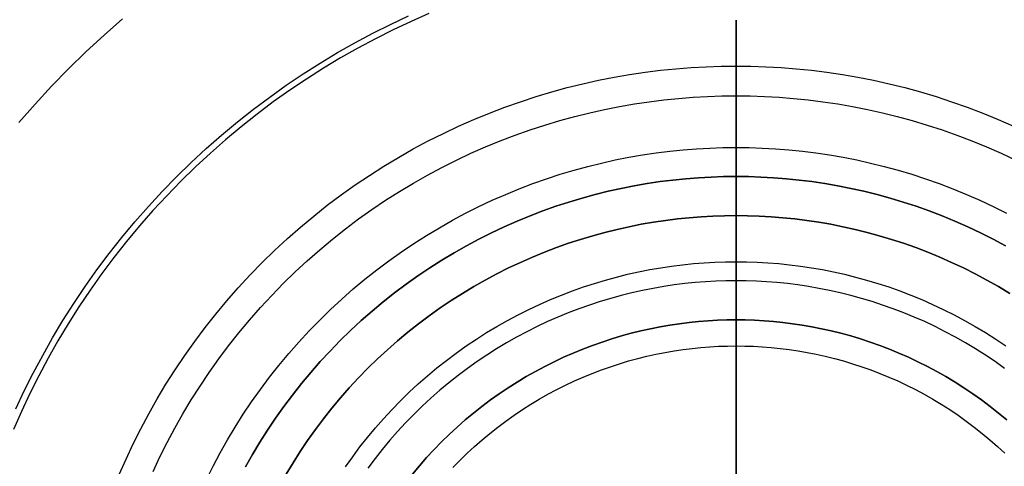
# Model space of a CAD drawing. Header units: millimetres. Extents: x -21.7 to 17.4, y -19.5 to 19.5.
# Tile 8 of 13: x -4.9 to -1.1, y 1 to 2.8. Entities that reach past the tile are written whole.
import ezdxf

# ---------------------------------------------------------------- set-up
doc = ezdxf.new("R2010")
doc.units = ezdxf.units.MM
doc.header["$MEASUREMENT"] = 0
doc.layers.add('Predefinito', color=5, linetype='Continuous')

msp = doc.modelspace()

# ---------------------------------------------------------------- linework, layer by layer
at = {"layer": 'Predefinito', "extrusion": (1, 0, 0)}
for points in [[(1.8229, 8.9), (5.4276, 0)], [(0, 25.53), (0.1102, 25.5283), (0.2212, 25.523), (0.3329, 25.5141), (0.4449, 25.5016), (0.5572, 25.4854), (0.6697, 25.4653), (0.782, 25.4415), (0.894, 25.4139), (1.0055, 25.3824), (1.1164, 25.3472), (1.2264, 25.3081), (1.3354, 25.2652), (1.4431, 25.2187), (1.5493, 25.1684), (1.6539, 25.1146), (1.7567, 25.0572), (1.8576, 24.9964), (1.9562, 24.9323), (2.0526, 24.865), (2.1464, 24.7946), (2.2377, 24.7212), (2.3262, 24.6451), (2.4118, 24.5663), (2.4945, 24.4851), (2.5741, 24.4015), (2.6505, 24.3158), (2.7236, 24.2282), (2.7935, 24.1387), (2.8599, 24.0476), (2.923, 23.9551), (2.9827, 23.8613), (3.0389, 23.7665), (3.092, 23.6699), (3.1425, 23.5709), (3.1902, 23.4696), (3.2349, 23.3661), (3.2766, 23.2605), (3.315, 23.153), (3.35, 23.0437), (3.3816, 22.9327), (3.4096, 22.8202), (3.434, 22.7065), (3.4547, 22.5916), (3.4715, 22.4757), (3.4845, 22.3591), (3.4936, 22.2419), (3.4987, 22.1244), (3.4999, 22.0066), (3.4972, 21.8889), (3.4904, 21.7714), (3.4798, 21.6544), (3.4652, 21.538), (3.4468, 21.4224), (3.4247, 21.3077), (3.3988, 21.1943), (3.3692, 21.0822), (3.3362, 20.9717), (3.2997, 20.8628), (3.2598, 20.7558), (3.2168, 20.6508), (3.1707, 20.5479), (3.1217, 20.4472), (3.0699, 20.3489), (3.0154, 20.2531)], [(3.0154, 20.2531), (2.868, 20.0509), (2.7261, 19.8446), (2.5899, 19.6341), (2.4596, 19.4199), (2.3353, 19.2021), (2.2172, 18.981), (2.1054, 18.7569), (2, 18.53)], [(2.15, 8.91), (2.15, 15.03)], [(2, 18.53), (2, 16.03)], [(2, 16.03), (1.5, 15.03)], [(1.6, 15.9543), (1.6, 15.04)], [(1.6, 15.9643), (1.6, 22.8214)]]:
    msp.add_lwpolyline(points, dxfattribs=at)
at = {"layer": 'Predefinito'}
for points in [[(-3.3294, 2.7752), (-3.3984, 2.7448), (-3.4669, 2.7126), (-3.5349, 2.6785), (-3.6023, 2.6426), (-3.669, 2.6048), (-3.735, 2.5652), (-3.8, 2.5239), (-3.8642, 2.4807), (-3.9274, 2.4358), (-3.9896, 2.3893), (-4.0506, 2.341), (-4.1104, 2.2911), (-4.169, 2.2397), (-4.2263, 2.1867), (-4.2822, 2.1322), (-4.3367, 2.0763), (-4.3897, 2.019), (-4.4411, 1.9604), (-4.491, 1.9006), (-4.5393, 1.8396), (-4.5858, 1.7774), (-4.6307, 1.7142), (-4.6739, 1.65), (-4.7152, 1.585), (-4.7548, 1.519), (-4.7926, 1.4523), (-4.8285, 1.3849), (-4.8626, 1.3169), (-4.8948, 1.2484), (-4.9252, 1.1794)], [(-4.9162, 1.2581), (-4.8837, 1.3272), (-4.8494, 1.3957), (-4.8132, 1.4636), (-4.7751, 1.5309), (-4.7352, 1.5973), (-4.6935, 1.6629), (-4.65, 1.7276), (-4.6048, 1.7913), (-4.5578, 1.8539), (-4.5092, 1.9154), (-4.459, 1.9757), (-4.4071, 2.0347), (-4.3537, 2.0925), (-4.2988, 2.1488), (-4.2425, 2.2037), (-4.1847, 2.2571), (-4.1257, 2.309), (-4.0654, 2.3592), (-4.0039, 2.4078), (-3.9413, 2.4548), (-3.8776, 2.5), (-3.8129, 2.5435), (-3.7473, 2.5852), (-3.6809, 2.6251), (-3.6136, 2.6632), (-3.5457, 2.6994), (-3.4772, 2.7337), (-3.4081, 2.7662)], [(-4.5069, 2.7545), (-4.5774, 2.6926), (-4.6462, 2.6289), (-4.7134, 2.5634), (-4.7789, 2.4962), (-4.8426, 2.4274), (-4.9045, 2.3569)], [(-4.5188, 1.0067), (-4.4929, 1.0656), (-4.4654, 1.1241), (-4.4363, 1.1821), (-4.4056, 1.2397), (-4.3734, 1.2966), (-4.3396, 1.3529), (-4.3043, 1.4084), (-4.2674, 1.4632), (-4.2291, 1.5171), (-4.1894, 1.5702), (-4.1482, 1.6223), (-4.1056, 1.6733), (-4.0617, 1.7233), (-4.0165, 1.7722), (-3.97, 1.82), (-3.9222, 1.8665), (-3.8733, 1.9117), (-3.8233, 1.9556), (-3.7723, 1.9982), (-3.7202, 2.0394), (-3.6671, 2.0791), (-3.6132, 2.1174), (-3.5584, 2.1543), (-3.5029, 2.1896), (-3.4466, 2.2234), (-3.3897, 2.2556), (-3.3321, 2.2863), (-3.2741, 2.3154), (-3.2156, 2.3429), (-3.1567, 2.3688), (-3.0974, 2.3931), (-3.0379, 2.4158), (-2.9781, 2.4369), (-2.9182, 2.4565), (-2.8582, 2.4745), (-2.7982, 2.4909), (-2.7381, 2.5057), (-2.6782, 2.519), (-2.6183, 2.5308), (-2.5587, 2.5412), (-2.4993, 2.55), (-2.4401, 2.5574), (-2.3813, 2.5634), (-2.3228, 2.568), (-2.2647, 2.5712), (-2.2071, 2.5732), (-2.15, 2.5738), (-2.0929, 2.5732), (-2.0353, 2.5712), (-1.9772, 2.568), (-1.9187, 2.5634), (-1.8599, 2.5574), (-1.8007, 2.55), (-1.7413, 2.5412), (-1.6817, 2.5308), (-1.6218, 2.519), (-1.5619, 2.5057), (-1.5018, 2.4909), (-1.4418, 2.4745), (-1.3818, 2.4565), (-1.3219, 2.4369), (-1.2621, 2.4158), (-1.2026, 2.3931), (-1.1433, 2.3688), (-1.0844, 2.3429)], [(-4.3889, 1.0183), (-4.3626, 1.0742), (-4.3348, 1.1297), (-4.3055, 1.1846), (-4.2747, 1.239), (-4.2424, 1.2928), (-4.2087, 1.3459), (-4.1735, 1.3983), (-4.1369, 1.4498), (-4.0989, 1.5005), (-4.0595, 1.5503), (-4.0188, 1.5991), (-3.9769, 1.6469), (-3.9336, 1.6936), (-3.8892, 1.7392), (-3.8436, 1.7836), (-3.7969, 1.8269), (-3.7491, 1.8688), (-3.7003, 1.9095), (-3.6505, 1.9489), (-3.5998, 1.9869), (-3.5483, 2.0235), (-3.4959, 2.0587), (-3.4428, 2.0924), (-3.389, 2.1247), (-3.3346, 2.1555), (-3.2797, 2.1848), (-3.2242, 2.2126), (-3.1683, 2.2389), (-3.112, 2.2637), (-3.0554, 2.2869), (-2.9985, 2.3086), (-2.9414, 2.3288), (-2.8841, 2.3475), (-2.8268, 2.3647), (-2.7694, 2.3803), (-2.712, 2.3945), (-2.6547, 2.4073), (-2.5976, 2.4185), (-2.5405, 2.4284), (-2.4838, 2.4368), (-2.4272, 2.4439), (-2.371, 2.4497), (-2.3151, 2.454), (-2.2596, 2.4572), (-2.2046, 2.459), (-2.15, 2.4596), (-2.0954, 2.459), (-2.0404, 2.4572), (-1.9849, 2.454), (-1.929, 2.4497), (-1.8728, 2.4439), (-1.8162, 2.4368), (-1.7595, 2.4284), (-1.7024, 2.4185), (-1.6453, 2.4073), (-1.588, 2.3945), (-1.5306, 2.3803), (-1.4732, 2.3647), (-1.4159, 2.3475), (-1.3586, 2.3288), (-1.3015, 2.3086), (-1.2446, 2.2869), (-1.188, 2.2637), (-1.1317, 2.2389), (-1.0758, 2.2126)], [(-4.1844, 0.9877), (-4.1588, 1.0387), (-4.1319, 1.0892), (-4.1035, 1.1392), (-4.0738, 1.1887), (-4.0428, 1.2375), (-4.0105, 1.2856), (-3.9768, 1.333), (-3.9419, 1.3796), (-3.9057, 1.4254), (-3.8683, 1.4703), (-3.8297, 1.5142), (-3.7899, 1.5572), (-3.7491, 1.5991), (-3.7072, 1.6399), (-3.6642, 1.6797), (-3.6203, 1.7183), (-3.5754, 1.7557), (-3.5296, 1.7919), (-3.483, 1.8268), (-3.4356, 1.8605), (-3.3875, 1.8928), (-3.3387, 1.9238), (-3.2892, 1.9535), (-3.2392, 1.9819), (-3.1887, 2.0088), (-3.1377, 2.0344), (-3.0863, 2.0585), (-3.0345, 2.0813), (-2.9824, 2.1027), (-2.9301, 2.1226), (-2.8776, 2.1412), (-2.825, 2.1584), (-2.7723, 2.1741), (-2.7195, 2.1886), (-2.6668, 2.2016), (-2.6141, 2.2133), (-2.5615, 2.2237), (-2.5091, 2.2327), (-2.4569, 2.2405), (-2.4049, 2.247), (-2.3532, 2.2523), (-2.3018, 2.2563), (-2.2508, 2.2592), (-2.2002, 2.2609), (-2.15, 2.2614), (-2.0998, 2.2609), (-2.0492, 2.2592), (-1.9982, 2.2563), (-1.9468, 2.2523), (-1.8951, 2.247), (-1.8431, 2.2405), (-1.7909, 2.2327), (-1.7385, 2.2237), (-1.6859, 2.2133), (-1.6332, 2.2016), (-1.5805, 2.1886), (-1.5277, 2.1741), (-1.475, 2.1584), (-1.4224, 2.1412), (-1.3699, 2.1226), (-1.3176, 2.1027), (-1.2655, 2.0813), (-1.2137, 2.0585), (-1.1623, 2.0344), (-1.1113, 2.0088)], [(-4.0342, 1.0355), (-4.0073, 1.0831), (-3.979, 1.1301), (-3.9495, 1.1765), (-3.9188, 1.2223), (-3.8868, 1.2673), (-3.8536, 1.3116), (-3.8192, 1.3551), (-3.7836, 1.3978), (-3.7469, 1.4396), (-3.7091, 1.4804), (-3.6703, 1.5203), (-3.6304, 1.5591), (-3.5896, 1.5969), (-3.5478, 1.6336), (-3.5051, 1.6692), (-3.4616, 1.7036), (-3.4173, 1.7368), (-3.3723, 1.7688), (-3.3265, 1.7995), (-3.2801, 1.829), (-3.2331, 1.8573), (-3.1855, 1.8842), (-3.1375, 1.9098), (-3.089, 1.9341), (-3.0401, 1.9571), (-2.9909, 1.9787), (-2.9414, 1.999), (-2.8917, 2.018), (-2.8418, 2.0357), (-2.7917, 2.052), (-2.7416, 2.067), (-2.6914, 2.0807), (-2.6413, 2.0931), (-2.5912, 2.1042), (-2.5412, 2.1141), (-2.4914, 2.1227), (-2.4417, 2.1301), (-2.3923, 2.1363), (-2.3432, 2.1413), (-2.2943, 2.1451), (-2.2458, 2.1479), (-2.1977, 2.1495), (-2.15, 2.15)], [(-2.15, 2.15), (-2.1977, 2.1495), (-2.2458, 2.1479), (-2.2943, 2.1451), (-2.3432, 2.1413), (-2.3923, 2.1363), (-2.4417, 2.1301), (-2.4914, 2.1227), (-2.5412, 2.1141), (-2.5912, 2.1042), (-2.6413, 2.0931), (-2.6914, 2.0807), (-2.7416, 2.067), (-2.7917, 2.052), (-2.8418, 2.0357), (-2.8917, 2.018), (-2.9414, 1.999), (-2.9909, 1.9787), (-3.0401, 1.9571), (-3.089, 1.9341), (-3.1375, 1.9098), (-3.1855, 1.8842), (-3.2331, 1.8573), (-3.2801, 1.829), (-3.3265, 1.7995), (-3.3723, 1.7688), (-3.4173, 1.7368), (-3.4616, 1.7036), (-3.5051, 1.6692), (-3.5478, 1.6336), (-3.5896, 1.5969), (-3.6304, 1.5591), (-3.6703, 1.5203), (-3.7091, 1.4804), (-3.7469, 1.4396), (-3.7836, 1.3978), (-3.8192, 1.3551), (-3.8536, 1.3116), (-3.8868, 1.2673), (-3.9188, 1.2223), (-3.9495, 1.1765), (-3.979, 1.1301), (-4.0073, 1.0831), (-4.0342, 1.0355)], [(-1.1145, 1.8842), (-1.1625, 1.9098), (-1.211, 1.9341), (-1.2599, 1.9571), (-1.3091, 1.9787), (-1.3586, 1.999), (-1.4083, 2.018), (-1.4582, 2.0357), (-1.5083, 2.052), (-1.5584, 2.067), (-1.6086, 2.0807), (-1.6587, 2.0931), (-1.7088, 2.1042), (-1.7588, 2.1141), (-1.8086, 2.1227), (-1.8583, 2.1301), (-1.9077, 2.1363), (-1.9568, 2.1413), (-2.0057, 2.1451), (-2.0542, 2.1479), (-2.1023, 2.1495), (-2.15, 2.15), (-2.1977, 2.1495), (-2.2458, 2.1479), (-2.2943, 2.1451), (-2.3432, 2.1413), (-2.3923, 2.1363), (-2.4417, 2.1301), (-2.4914, 2.1227), (-2.5412, 2.1141), (-2.5912, 2.1042), (-2.6413, 2.0931), (-2.6914, 2.0807), (-2.7416, 2.067), (-2.7917, 2.052), (-2.8418, 2.0357), (-2.8917, 2.018), (-2.9414, 1.999), (-2.9909, 1.9787), (-3.0401, 1.9571), (-3.089, 1.9341), (-3.1375, 1.9098), (-3.1855, 1.8842), (-3.2331, 1.8573), (-3.2801, 1.829), (-3.3265, 1.7995), (-3.3723, 1.7688), (-3.4173, 1.7368), (-3.4616, 1.7036), (-3.5051, 1.6692), (-3.5478, 1.6336), (-3.5896, 1.5969), (-3.6304, 1.5591), (-3.6703, 1.5203), (-3.7091, 1.4804), (-3.7469, 1.4396), (-3.7836, 1.3978), (-3.8192, 1.3551), (-3.8536, 1.3116), (-3.8868, 1.2673), (-3.9188, 1.2223), (-3.9495, 1.1765), (-3.979, 1.1301), (-4.0073, 1.0831), (-4.0342, 1.0355)], [(-2.15, 2.15), (-2.1023, 2.1495), (-2.0542, 2.1479), (-2.0057, 2.1451), (-1.9568, 2.1413), (-1.9077, 2.1363), (-1.8583, 2.1301), (-1.8086, 2.1227), (-1.7588, 2.1141), (-1.7088, 2.1042), (-1.6587, 2.0931), (-1.6086, 2.0807), (-1.5584, 2.067), (-1.5083, 2.052), (-1.4582, 2.0357), (-1.4083, 2.018), (-1.3586, 1.999), (-1.3091, 1.9787), (-1.2599, 1.9571), (-1.211, 1.9341), (-1.1625, 1.9098), (-1.1145, 1.8842)], [(-1.1145, 1.8842), (-1.1625, 1.9098), (-1.211, 1.9341), (-1.2599, 1.9571), (-1.3091, 1.9787), (-1.3586, 1.999), (-1.4083, 2.018), (-1.4582, 2.0357), (-1.5083, 2.052), (-1.5584, 2.067), (-1.6086, 2.0807), (-1.6587, 2.0931), (-1.7088, 2.1042), (-1.7588, 2.1141), (-1.8086, 2.1227), (-1.8583, 2.1301), (-1.9077, 2.1363), (-1.9568, 2.1413), (-2.0057, 2.1451), (-2.0542, 2.1479), (-2.1023, 2.1495), (-2.15, 2.15)], [(-2.15, 2.15), (-2.15, -2.15)], [(-2.15, -2.15), (-2.15, 2.15)], [(-1.0988, 1.7014), (-1.1425, 1.7277), (-1.1867, 1.7527), (-1.2314, 1.7766), (-1.2765, 1.7992), (-1.322, 1.8205), (-1.3678, 1.8407), (-1.4138, 1.8596), (-1.4601, 1.8772), (-1.5065, 1.8937), (-1.5531, 1.9088), (-1.5997, 1.9228), (-1.6463, 1.9355), (-1.693, 1.9471), (-1.7396, 1.9574), (-1.7861, 1.9666), (-1.8324, 1.9746), (-1.8786, 1.9815), (-1.9246, 1.9873), (-1.9703, 1.9919), (-2.0157, 1.9955), (-2.0608, 1.998), (-2.1056, 1.9995), (-2.15, 2), (-2.1944, 1.9995), (-2.2392, 1.998), (-2.2843, 1.9955), (-2.3297, 1.9919), (-2.3754, 1.9873), (-2.4214, 1.9815), (-2.4676, 1.9746), (-2.5139, 1.9666), (-2.5604, 1.9574), (-2.607, 1.9471), (-2.6537, 1.9355), (-2.7003, 1.9228), (-2.7469, 1.9088), (-2.7935, 1.8937), (-2.8399, 1.8772), (-2.8862, 1.8596), (-2.9322, 1.8407), (-2.978, 1.8205), (-3.0235, 1.7992), (-3.0686, 1.7766), (-3.1133, 1.7527), (-3.1575, 1.7277), (-3.2012, 1.7014), (-3.2444, 1.674), (-3.287, 1.6454), (-3.3289, 1.6156), (-3.3701, 1.5847), (-3.4106, 1.5527), (-3.4503, 1.5196), (-3.4891, 1.4855), (-3.5271, 1.4503), (-3.5642, 1.4142), (-3.6003, 1.3771), (-3.6355, 1.3391), (-3.6696, 1.3003), (-3.7027, 1.2606), (-3.7347, 1.2201), (-3.7656, 1.1789), (-3.7954, 1.137), (-3.824, 1.0944), (-3.8514, 1.0512), (-3.8777, 1.0075)], [(-1.0988, 1.7014), (-1.1425, 1.7277), (-1.1867, 1.7527), (-1.2314, 1.7766), (-1.2765, 1.7992), (-1.322, 1.8205), (-1.3678, 1.8407), (-1.4138, 1.8596), (-1.4601, 1.8772), (-1.5065, 1.8937), (-1.5531, 1.9088), (-1.5997, 1.9228), (-1.6463, 1.9355), (-1.693, 1.9471), (-1.7396, 1.9574), (-1.7861, 1.9666), (-1.8324, 1.9746), (-1.8786, 1.9815), (-1.9246, 1.9873), (-1.9703, 1.9919), (-2.0157, 1.9955), (-2.0608, 1.998), (-2.1056, 1.9995), (-2.15, 2), (-2.1944, 1.9995), (-2.2392, 1.998), (-2.2843, 1.9955), (-2.3297, 1.9919), (-2.3754, 1.9873), (-2.4214, 1.9815), (-2.4676, 1.9746), (-2.5139, 1.9666), (-2.5604, 1.9574), (-2.607, 1.9471), (-2.6537, 1.9355), (-2.7003, 1.9228), (-2.7469, 1.9088), (-2.7935, 1.8937), (-2.8399, 1.8772), (-2.8862, 1.8596), (-2.9322, 1.8407), (-2.978, 1.8205), (-3.0235, 1.7992), (-3.0686, 1.7766), (-3.1133, 1.7527), (-3.1575, 1.7277), (-3.2012, 1.7014), (-3.2444, 1.674), (-3.287, 1.6454), (-3.3289, 1.6156), (-3.3701, 1.5847), (-3.4106, 1.5527), (-3.4503, 1.5196), (-3.4891, 1.4855), (-3.5271, 1.4503), (-3.5642, 1.4142), (-3.6003, 1.3771), (-3.6355, 1.3391), (-3.6696, 1.3003), (-3.7027, 1.2606), (-3.7347, 1.2201), (-3.7656, 1.1789), (-3.7954, 1.137), (-3.824, 1.0944), (-3.8514, 1.0512), (-3.8777, 1.0075)], [(-1.0988, 1.7014), (-1.1425, 1.7277), (-1.1867, 1.7527), (-1.2314, 1.7766), (-1.2765, 1.7992), (-1.322, 1.8205), (-1.3678, 1.8407), (-1.4138, 1.8596), (-1.4601, 1.8772), (-1.5065, 1.8937), (-1.5531, 1.9088), (-1.5997, 1.9228), (-1.6463, 1.9355), (-1.693, 1.9471), (-1.7396, 1.9574), (-1.7861, 1.9666), (-1.8324, 1.9746), (-1.8786, 1.9815), (-1.9246, 1.9873), (-1.9703, 1.9919), (-2.0157, 1.9955), (-2.0608, 1.998), (-2.1056, 1.9995), (-2.15, 2), (-2.1944, 1.9995), (-2.2392, 1.998), (-2.2843, 1.9955), (-2.3297, 1.9919), (-2.3754, 1.9873), (-2.4214, 1.9815), (-2.4676, 1.9746), (-2.5139, 1.9666), (-2.5604, 1.9574), (-2.607, 1.9471), (-2.6537, 1.9355), (-2.7003, 1.9228), (-2.7469, 1.9088), (-2.7935, 1.8937), (-2.8399, 1.8772), (-2.8862, 1.8596), (-2.9322, 1.8407), (-2.978, 1.8205), (-3.0235, 1.7992), (-3.0686, 1.7766), (-3.1133, 1.7527), (-3.1575, 1.7277), (-3.2012, 1.7014), (-3.2444, 1.674), (-3.287, 1.6454), (-3.3289, 1.6156), (-3.3701, 1.5847), (-3.4106, 1.5527), (-3.4503, 1.5196), (-3.4891, 1.4855), (-3.5271, 1.4503), (-3.5642, 1.4142), (-3.6003, 1.3771), (-3.6355, 1.3391), (-3.6696, 1.3003), (-3.7027, 1.2606), (-3.7347, 1.2201), (-3.7656, 1.1789), (-3.7954, 1.137), (-3.824, 1.0944), (-3.8514, 1.0512), (-3.8777, 1.0075)], [(-3.8777, 1.0075), (-3.8514, 1.0512), (-3.824, 1.0944), (-3.7954, 1.137), (-3.7656, 1.1789), (-3.7347, 1.2201), (-3.7027, 1.2606), (-3.6696, 1.3003), (-3.6355, 1.3391), (-3.6003, 1.3771), (-3.5642, 1.4142), (-3.5271, 1.4503), (-3.4891, 1.4855), (-3.4503, 1.5196), (-3.4106, 1.5527), (-3.3701, 1.5847), (-3.3289, 1.6156), (-3.287, 1.6454), (-3.2444, 1.674), (-3.2012, 1.7014), (-3.1575, 1.7277), (-3.1133, 1.7527), (-3.0686, 1.7766), (-3.0235, 1.7992), (-2.978, 1.8205), (-2.9322, 1.8407), (-2.8862, 1.8596), (-2.8399, 1.8772), (-2.7935, 1.8937), (-2.7469, 1.9088), (-2.7003, 1.9228), (-2.6537, 1.9355), (-2.607, 1.9471), (-2.5604, 1.9574), (-2.5139, 1.9666), (-2.4676, 1.9746), (-2.4214, 1.9815), (-2.3754, 1.9873), (-2.3297, 1.9919), (-2.2843, 1.9955), (-2.2392, 1.998), (-2.1944, 1.9995), (-2.15, 2), (-2.1056, 1.9995), (-2.0608, 1.998), (-2.0157, 1.9955), (-1.9703, 1.9919), (-1.9246, 1.9873), (-1.8786, 1.9815), (-1.8324, 1.9746), (-1.7861, 1.9666), (-1.7396, 1.9574), (-1.693, 1.9471), (-1.6463, 1.9355), (-1.5997, 1.9228), (-1.5531, 1.9088), (-1.5065, 1.8937), (-1.4601, 1.8772), (-1.4138, 1.8596), (-1.3678, 1.8407), (-1.322, 1.8205), (-1.2765, 1.7992), (-1.2314, 1.7766), (-1.1867, 1.7527), (-1.1425, 1.7277), (-1.0988, 1.7014)], [(-2.15, 0), (-2.15, 2)], [(-2.15, 2), (-2.15, 0)], [(-3.6497, 1.0363), (-3.6225, 1.0745), (-3.5944, 1.1121), (-3.5652, 1.149), (-3.5351, 1.1851), (-3.504, 1.2206), (-3.4719, 1.2552), (-3.439, 1.289), (-3.4052, 1.3219), (-3.3706, 1.354), (-3.3351, 1.3851), (-3.299, 1.4152), (-3.2621, 1.4444), (-3.2245, 1.4725), (-3.1863, 1.4997), (-3.1475, 1.5258), (-3.1082, 1.5508), (-3.0683, 1.5747), (-3.028, 1.5975), (-2.9872, 1.6193), (-2.9461, 1.6399), (-2.9047, 1.6593), (-2.863, 1.6777), (-2.821, 1.6949), (-2.7788, 1.711), (-2.7365, 1.726), (-2.6941, 1.7398), (-2.6516, 1.7525), (-2.6091, 1.7642), (-2.5665, 1.7747), (-2.5241, 1.7841), (-2.4817, 1.7925), (-2.4394, 1.7998), (-2.3974, 1.806), (-2.3555, 1.8113), (-2.3138, 1.8155), (-2.2724, 1.8188), (-2.2313, 1.8211), (-2.1905, 1.8225), (-2.15, 1.8229), (-2.1095, 1.8225), (-2.0687, 1.8211), (-2.0276, 1.8188), (-1.9862, 1.8155), (-1.9445, 1.8113), (-1.9026, 1.806), (-1.8606, 1.7998), (-1.8183, 1.7925), (-1.7759, 1.7841), (-1.7335, 1.7747), (-1.6909, 1.7642), (-1.6484, 1.7525), (-1.6059, 1.7398), (-1.5635, 1.726), (-1.5212, 1.711), (-1.479, 1.6949), (-1.437, 1.6777), (-1.3953, 1.6593), (-1.3539, 1.6399), (-1.3128, 1.6193), (-1.272, 1.5975), (-1.2317, 1.5747), (-1.1918, 1.5508), (-1.1525, 1.5258), (-1.1137, 1.4997)], [(-2.15, 0), (-2.15, 1.8229)], [(-1.1185, 1.4137), (-1.1551, 1.4397), (-1.1924, 1.4647), (-1.2302, 1.4888), (-1.2684, 1.5117), (-1.3071, 1.5336), (-1.3462, 1.5545), (-1.3857, 1.5743), (-1.4255, 1.593), (-1.4655, 1.6106), (-1.5058, 1.6271), (-1.5463, 1.6426), (-1.5869, 1.6569), (-1.6277, 1.6702), (-1.6685, 1.6824), (-1.7093, 1.6936), (-1.7501, 1.7037), (-1.7909, 1.7128), (-1.8316, 1.7208), (-1.8721, 1.7278), (-1.9125, 1.7338), (-1.9528, 1.7388), (-1.9928, 1.7429), (-2.0325, 1.7461), (-2.072, 1.7483), (-2.1112, 1.7496), (-2.15, 1.75), (-2.1888, 1.7496), (-2.228, 1.7483), (-2.2675, 1.7461), (-2.3072, 1.7429), (-2.3472, 1.7388), (-2.3875, 1.7338), (-2.4279, 1.7278), (-2.4684, 1.7208), (-2.5091, 1.7128), (-2.5499, 1.7037), (-2.5907, 1.6936), (-2.6315, 1.6824), (-2.6723, 1.6702), (-2.7131, 1.6569), (-2.7537, 1.6426), (-2.7942, 1.6271), (-2.8345, 1.6106), (-2.8745, 1.593), (-2.9143, 1.5743), (-2.9538, 1.5545), (-2.9929, 1.5336), (-3.0316, 1.5117), (-3.0698, 1.4888), (-3.1076, 1.4647), (-3.1449, 1.4397), (-3.1815, 1.4137), (-3.2176, 1.3866), (-3.253, 1.3586), (-3.2877, 1.3297), (-3.3218, 1.2998), (-3.355, 1.2691), (-3.3874, 1.2374), (-3.4191, 1.205), (-3.4498, 1.1718), (-3.4797, 1.1377), (-3.5086, 1.103), (-3.5366, 1.0676), (-3.5637, 1.0315)], [(-2.15, 1.6), (-2.1855, 1.5996), (-2.2213, 1.5984), (-2.2574, 1.5964), (-2.2938, 1.5935), (-2.3303, 1.5898), (-2.3671, 1.5852), (-2.4041, 1.5797), (-2.4411, 1.5733), (-2.4783, 1.5659), (-2.5156, 1.5577), (-2.5529, 1.5484), (-2.5903, 1.5382), (-2.6276, 1.5271), (-2.6648, 1.5149), (-2.7019, 1.5018), (-2.739, 1.4877), (-2.7758, 1.4725), (-2.8124, 1.4564), (-2.8488, 1.4393), (-2.8849, 1.4213), (-2.9206, 1.4022), (-2.956, 1.3821), (-2.991, 1.3611), (-3.0255, 1.3392), (-3.0596, 1.3163), (-3.0931, 1.2925), (-3.1261, 1.2678), (-3.1585, 1.2422), (-3.1902, 1.2157), (-3.2213, 1.1884), (-3.2517, 1.1603), (-3.2814, 1.1314), (-3.3103, 1.1017), (-3.3384, 1.0713), (-3.3657, 1.0402), (-3.3922, 1.0085)], [(-3.3922, 1.0085), (-3.3657, 1.0402), (-3.3384, 1.0713), (-3.3103, 1.1017), (-3.2814, 1.1314), (-3.2517, 1.1603), (-3.2213, 1.1884), (-3.1902, 1.2157), (-3.1585, 1.2422), (-3.1261, 1.2678), (-3.0931, 1.2925), (-3.0596, 1.3163), (-3.0255, 1.3392), (-2.991, 1.3611), (-2.956, 1.3821), (-2.9206, 1.4022), (-2.8849, 1.4213), (-2.8488, 1.4393), (-2.8124, 1.4564), (-2.7758, 1.4725), (-2.739, 1.4877), (-2.7019, 1.5018), (-2.6648, 1.5149), (-2.6276, 1.5271), (-2.5903, 1.5382), (-2.5529, 1.5484), (-2.5156, 1.5577), (-2.4783, 1.5659), (-2.4411, 1.5733), (-2.4041, 1.5797), (-2.3671, 1.5852), (-2.3303, 1.5898), (-2.2938, 1.5935), (-2.2574, 1.5964), (-2.2213, 1.5984), (-2.1855, 1.5996), (-2.15, 1.6)], [(-3.3922, 1.0085), (-3.3657, 1.0402), (-3.3384, 1.0713), (-3.3103, 1.1017), (-3.2814, 1.1314), (-3.2517, 1.1603), (-3.2213, 1.1884), (-3.1902, 1.2157), (-3.1585, 1.2422), (-3.1261, 1.2678), (-3.0931, 1.2925), (-3.0596, 1.3163), (-3.0255, 1.3392), (-2.991, 1.3611), (-2.956, 1.3821), (-2.9206, 1.4022), (-2.8849, 1.4213), (-2.8488, 1.4393), (-2.8124, 1.4564), (-2.7758, 1.4725), (-2.739, 1.4877), (-2.7019, 1.5018), (-2.6648, 1.5149), (-2.6276, 1.5271), (-2.5903, 1.5382), (-2.5529, 1.5484), (-2.5156, 1.5577), (-2.4783, 1.5659), (-2.4411, 1.5733), (-2.4041, 1.5797), (-2.3671, 1.5852), (-2.3303, 1.5898), (-2.2938, 1.5935), (-2.2574, 1.5964), (-2.2213, 1.5984), (-2.1855, 1.5996), (-2.15, 1.6), (-2.1145, 1.5996), (-2.0787, 1.5984), (-2.0426, 1.5964), (-2.0062, 1.5935), (-1.9697, 1.5898), (-1.9329, 1.5852), (-1.8959, 1.5797), (-1.8589, 1.5733), (-1.8217, 1.5659), (-1.7844, 1.5577), (-1.7471, 1.5484), (-1.7097, 1.5382), (-1.6724, 1.5271), (-1.6352, 1.5149), (-1.5981, 1.5018), (-1.561, 1.4877), (-1.5242, 1.4725), (-1.4876, 1.4564), (-1.4512, 1.4393), (-1.4151, 1.4213), (-1.3794, 1.4022), (-1.344, 1.3821), (-1.309, 1.3611), (-1.2745, 1.3392), (-1.2404, 1.3163), (-1.2069, 1.2925), (-1.1739, 1.2678), (-1.1415, 1.2422), (-1.1098, 1.2157)], [(-3.3922, 1.0085), (-3.3657, 1.0402), (-3.3384, 1.0713), (-3.3103, 1.1017), (-3.2814, 1.1314), (-3.2517, 1.1603), (-3.2213, 1.1884), (-3.1902, 1.2157), (-3.1585, 1.2422), (-3.1261, 1.2678), (-3.0931, 1.2925), (-3.0596, 1.3163), (-3.0255, 1.3392), (-2.991, 1.3611), (-2.956, 1.3821), (-2.9206, 1.4022), (-2.8849, 1.4213), (-2.8488, 1.4393), (-2.8124, 1.4564), (-2.7758, 1.4725), (-2.739, 1.4877), (-2.7019, 1.5018), (-2.6648, 1.5149), (-2.6276, 1.5271), (-2.5903, 1.5382), (-2.5529, 1.5484), (-2.5156, 1.5577), (-2.4783, 1.5659), (-2.4411, 1.5733), (-2.4041, 1.5797), (-2.3671, 1.5852), (-2.3303, 1.5898), (-2.2938, 1.5935), (-2.2574, 1.5964), (-2.2213, 1.5984), (-2.1855, 1.5996), (-2.15, 1.6)], [(-2.15, 1.6), (-2.1855, 1.5996), (-2.2213, 1.5984), (-2.2574, 1.5964), (-2.2938, 1.5935), (-2.3303, 1.5898), (-2.3671, 1.5852), (-2.4041, 1.5797), (-2.4411, 1.5733), (-2.4783, 1.5659), (-2.5156, 1.5577), (-2.5529, 1.5484), (-2.5903, 1.5382), (-2.6276, 1.5271), (-2.6648, 1.5149), (-2.7019, 1.5018), (-2.739, 1.4877), (-2.7758, 1.4725), (-2.8124, 1.4564), (-2.8488, 1.4393), (-2.8849, 1.4213), (-2.9206, 1.4022), (-2.956, 1.3821), (-2.991, 1.3611), (-3.0255, 1.3392), (-3.0596, 1.3163), (-3.0931, 1.2925), (-3.1261, 1.2678), (-3.1585, 1.2422), (-3.1902, 1.2157), (-3.2213, 1.1884), (-3.2517, 1.1603), (-3.2814, 1.1314), (-3.3103, 1.1017), (-3.3384, 1.0713), (-3.3657, 1.0402), (-3.3922, 1.0085)], [(-1.1098, 1.2157), (-1.1415, 1.2422), (-1.1739, 1.2678), (-1.2069, 1.2925), (-1.2404, 1.3163), (-1.2745, 1.3392), (-1.309, 1.3611), (-1.344, 1.3821), (-1.3794, 1.4022), (-1.4151, 1.4213), (-1.4512, 1.4393), (-1.4876, 1.4564), (-1.5242, 1.4725), (-1.561, 1.4877), (-1.5981, 1.5018), (-1.6352, 1.5149), (-1.6724, 1.5271), (-1.7097, 1.5382), (-1.7471, 1.5484), (-1.7844, 1.5577), (-1.8217, 1.5659), (-1.8589, 1.5733), (-1.8959, 1.5797), (-1.9329, 1.5852), (-1.9697, 1.5898), (-2.0062, 1.5935), (-2.0426, 1.5964), (-2.0787, 1.5984), (-2.1145, 1.5996), (-2.15, 1.6), (-2.1855, 1.5996), (-2.2213, 1.5984), (-2.2574, 1.5964), (-2.2938, 1.5935), (-2.3303, 1.5898), (-2.3671, 1.5852), (-2.4041, 1.5797), (-2.4411, 1.5733), (-2.4783, 1.5659), (-2.5156, 1.5577), (-2.5529, 1.5484), (-2.5903, 1.5382), (-2.6276, 1.5271), (-2.6648, 1.5149), (-2.7019, 1.5018), (-2.739, 1.4877), (-2.7758, 1.4725), (-2.8124, 1.4564), (-2.8488, 1.4393), (-2.8849, 1.4213), (-2.9206, 1.4022), (-2.956, 1.3821), (-2.991, 1.3611), (-3.0255, 1.3392), (-3.0596, 1.3163), (-3.0931, 1.2925), (-3.1261, 1.2678), (-3.1585, 1.2422), (-3.1902, 1.2157), (-3.2213, 1.1884), (-3.2517, 1.1603), (-3.2814, 1.1314), (-3.3103, 1.1017), (-3.3384, 1.0713), (-3.3657, 1.0402), (-3.3922, 1.0085)], [(-1.1098, 1.2157), (-1.1415, 1.2422), (-1.1739, 1.2678), (-1.2069, 1.2925), (-1.2404, 1.3163), (-1.2745, 1.3392), (-1.309, 1.3611), (-1.344, 1.3821), (-1.3794, 1.4022), (-1.4151, 1.4213), (-1.4512, 1.4393), (-1.4876, 1.4564), (-1.5242, 1.4725), (-1.561, 1.4877), (-1.5981, 1.5018), (-1.6352, 1.5149), (-1.6724, 1.5271), (-1.7097, 1.5382), (-1.7471, 1.5484), (-1.7844, 1.5577), (-1.8217, 1.5659), (-1.8589, 1.5733), (-1.8959, 1.5797), (-1.9329, 1.5852), (-1.9697, 1.5898), (-2.0062, 1.5935), (-2.0426, 1.5964), (-2.0787, 1.5984), (-2.1145, 1.5996), (-2.15, 1.6)], [(-2.15, 1.6), (-2.1145, 1.5996), (-2.0787, 1.5984), (-2.0426, 1.5964), (-2.0062, 1.5935), (-1.9697, 1.5898), (-1.9329, 1.5852), (-1.8959, 1.5797), (-1.8589, 1.5733), (-1.8217, 1.5659), (-1.7844, 1.5577), (-1.7471, 1.5484), (-1.7097, 1.5382), (-1.6724, 1.5271), (-1.6352, 1.5149), (-1.5981, 1.5018), (-1.561, 1.4877), (-1.5242, 1.4725), (-1.4876, 1.4564), (-1.4512, 1.4393), (-1.4151, 1.4213), (-1.3794, 1.4022), (-1.344, 1.3821), (-1.309, 1.3611), (-1.2745, 1.3392), (-1.2404, 1.3163), (-1.2069, 1.2925), (-1.1739, 1.2678), (-1.1415, 1.2422), (-1.1098, 1.2157)], [(-2.15, -1.6), (-2.15, 1.6)], [(-2.15, 1.6), (-2.15, -1.6)], [(-2.15, 1.6), (-2.1145, 1.5996), (-2.0787, 1.5984), (-2.0426, 1.5964), (-2.0062, 1.5935), (-1.9697, 1.5898), (-1.9329, 1.5852), (-1.8959, 1.5797), (-1.8589, 1.5733), (-1.8217, 1.5659), (-1.7844, 1.5577), (-1.7471, 1.5484), (-1.7097, 1.5382), (-1.6724, 1.5271), (-1.6352, 1.5149), (-1.5981, 1.5018), (-1.561, 1.4877), (-1.5242, 1.4725), (-1.4876, 1.4564), (-1.4512, 1.4393), (-1.4151, 1.4213), (-1.3794, 1.4022), (-1.344, 1.3821), (-1.309, 1.3611), (-1.2745, 1.3392), (-1.2404, 1.3163), (-1.2069, 1.2925), (-1.1739, 1.2678), (-1.1415, 1.2422), (-1.1098, 1.2157)], [(-1.1098, 1.2157), (-1.1415, 1.2422), (-1.1739, 1.2678), (-1.2069, 1.2925), (-1.2404, 1.3163), (-1.2745, 1.3392), (-1.309, 1.3611), (-1.344, 1.3821), (-1.3794, 1.4022), (-1.4151, 1.4213), (-1.4512, 1.4393), (-1.4876, 1.4564), (-1.5242, 1.4725), (-1.561, 1.4877), (-1.5981, 1.5018), (-1.6352, 1.5149), (-1.6724, 1.5271), (-1.7097, 1.5382), (-1.7471, 1.5484), (-1.7844, 1.5577), (-1.8217, 1.5659), (-1.8589, 1.5733), (-1.8959, 1.5797), (-1.9329, 1.5852), (-1.9697, 1.5898), (-2.0062, 1.5935), (-2.0426, 1.5964), (-2.0787, 1.5984), (-2.1145, 1.5996), (-2.15, 1.6)], [(-2.15, 1.6), (-2.15, -1.6)], [(-2.15, -1.6), (-2.15, 1.6)], [(-3.2378, 1.0329), (-3.2107, 1.0607), (-3.1829, 1.0878), (-3.1544, 1.1141), (-3.1252, 1.1397), (-3.0954, 1.1645), (-3.0651, 1.1885), (-3.0342, 1.2117), (-3.0027, 1.234), (-2.9708, 1.2555), (-2.9384, 1.2761), (-2.9056, 1.2958), (-2.8725, 1.3146), (-2.8389, 1.3324), (-2.8051, 1.3494), (-2.771, 1.3654), (-2.7367, 1.3805), (-2.7021, 1.3947), (-2.6674, 1.4079), (-2.6326, 1.4202), (-2.5977, 1.4316), (-2.5627, 1.4421), (-2.5277, 1.4517), (-2.4928, 1.4603), (-2.4578, 1.4681), (-2.4229, 1.475), (-2.3882, 1.481), (-2.3535, 1.4861), (-2.3191, 1.4904), (-2.2848, 1.4939), (-2.2507, 1.4966), (-2.2169, 1.4985), (-2.1833, 1.4996), (-2.15, 1.5), (-2.1167, 1.4996), (-2.0831, 1.4985), (-2.0493, 1.4966), (-2.0152, 1.4939), (-1.9809, 1.4904), (-1.9465, 1.4861), (-1.9118, 1.481), (-1.8771, 1.475), (-1.8422, 1.4681), (-1.8072, 1.4603), (-1.7723, 1.4517), (-1.7373, 1.4421), (-1.7023, 1.4316), (-1.6674, 1.4202), (-1.6326, 1.4079), (-1.5979, 1.3947), (-1.5633, 1.3805), (-1.529, 1.3654), (-1.4949, 1.3494), (-1.4611, 1.3324), (-1.4275, 1.3146), (-1.3944, 1.2958), (-1.3616, 1.2761), (-1.3292, 1.2555), (-1.2973, 1.234), (-1.2658, 1.2117), (-1.2349, 1.1885), (-1.2046, 1.1645), (-1.1748, 1.1397), (-1.1456, 1.1141), (-1.1171, 1.0878)], [(-2.15, 1.5), (-2.15, 0)]]:
    msp.add_lwpolyline(points, dxfattribs=at)
msp.add_polyline3d([(-2.15, 0.9706, 15.05), (-2.15, 2.5738, 19.096), (-2.15, 2.6009, 19.1714), (-2.15, 2.626, 19.248), (-2.15, 2.6489, 19.3258), (-2.15, 2.6697, 19.4047), (-2.15, 2.6882, 19.4846), (-2.15, 2.7044, 19.5655), (-2.15, 2.7182, 19.6472), (-2.15, 2.7296, 19.7296), (-2.15, 2.7386, 19.8126), (-2.15, 2.745, 19.8961), (-2.15, 2.7488, 19.9801), (-2.15, 2.7502, 20.0643), (-2.15, 2.7489, 20.1486), (-2.15, 2.745, 20.233), (-2.15, 2.7386, 20.3173), (-2.15, 2.7295, 20.4015), (-2.15, 2.7179, 20.4853), (-2.15, 2.7037, 20.5686), (-2.15, 2.6869, 20.6515), (-2.15, 2.6677, 20.7336), (-2.15, 2.6459, 20.815), (-2.15, 2.6218, 20.8954), (-2.15, 2.5953, 20.9749), (-2.15, 2.5665, 21.0533), (-2.15, 2.5354, 21.1305), (-2.15, 2.5021, 21.2063), (-2.15, 2.4668, 21.2808), (-2.15, 2.4294, 21.3539), (-2.15, 2.3901, 21.4254), (-2.15, 2.349, 21.4953), (-2.15, 2.306, 21.5635), (-2.15, 2.2614, 21.63), (-2.15, 2.2149, 21.6952), (-2.15, 2.1662, 21.7594), (-2.15, 2.1153, 21.8225), (-2.15, 2.0622, 21.8845), (-2.15, 2.007, 21.9452), (-2.15, 1.9497, 22.0046), (-2.15, 1.8904, 22.0624), (-2.15, 1.8292, 22.1187), (-2.15, 1.766, 22.1733), (-2.15, 1.7009, 22.2261), (-2.15, 1.6341, 22.277), (-2.15, 1.5656, 22.326), (-2.15, 1.4955, 22.373), (-2.15, 1.4239, 22.4178), (-2.15, 1.3509, 22.4605), (-2.15, 1.2766, 22.5009), (-2.15, 1.201, 22.539), (-2.15, 1.1244, 22.5748), (-2.15, 1.0468, 22.6082), (-2.15, 0.9683, 22.6391)], dxfattribs=at)

doc.saveas('drawing.dxf')
